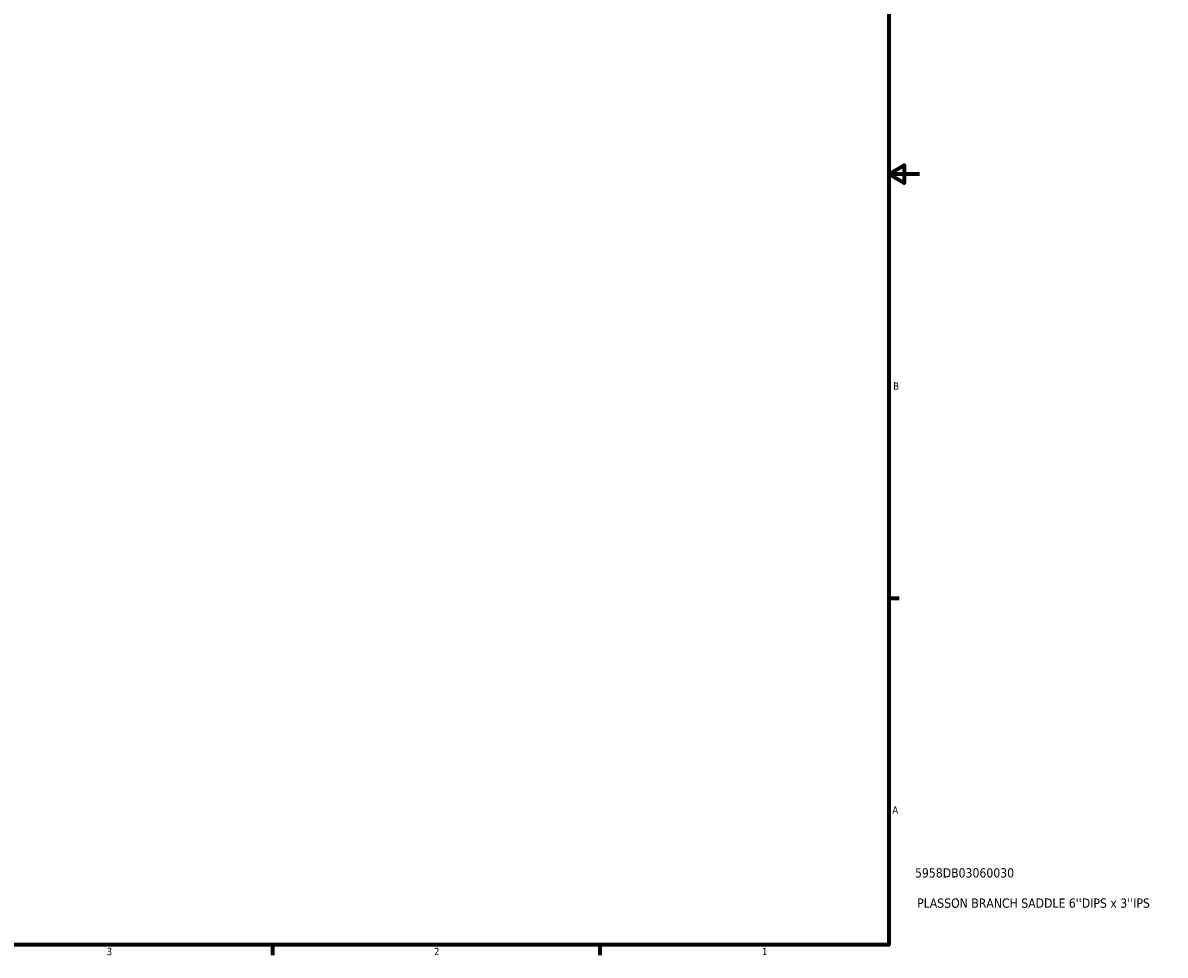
# Model space of a CAD drawing. Header units: inches. Extents: x -7.3 to 51.8, y 0.6 to 54.7.
# Tile 5 of 7: x 22.3 to 37.1, y 0.9 to 13. Entities that reach past the tile are written whole.
import ezdxf

# ---------------------------------------------------------------- set-up
doc = ezdxf.new("R2010")
doc.units = ezdxf.units.IN
doc.header["$MEASUREMENT"] = 0
doc.layers.add('Border (ANSI)', color=7, linetype='Continuous', lineweight=70)
doc.layers.add('Title (ANSI)', color=7, linetype='Continuous', lineweight=50)
doc.styles.add('Note Text (ANSI)', font='tahoma.ttf')
doc.styles.add('Text Style29', font='tahoma.ttf')

# ---------------------------------------------------------------- blocks, each defined once
blk = doc.blocks.new('Borders Default Border')
at = {"layer": 'Border (ANSI)'}
for p, q in [((33.5, 5.5), (33.634, 5.5)), ((25.5, 1), (25.5, 0.866)), ((29.75, 1), (29.75, 0.866))]:
    blk.add_line(p, q, dxfattribs=at)
at = {"layer": 'Border (ANSI)', "flags": 128}
for points in [[(0.5, 1), (0.5, 21), (33.5, 21), (33.5, 1), (0.5, 1)], [(33.9, 11), (33.5, 11), (33.7, 11.115), (33.7, 10.885), (33.5, 11)]]:
    blk.add_lwpolyline(points, dxfattribs=at)
at = {"layer": 'Border (ANSI)', "color": 5, "true_color": 0x0000ff, "char_height": 0.0945, "attachment_point": 7, "style": 'Note Text (ANSI)'}
for s, insert in [('B', (33.558, 8.203)), ('A', (33.547, 2.703)), ('3', (23.346, 0.864)), ('2', (27.596, 0.866)), ('1', (31.854, 0.866))]:
    blk.add_mtext(s, dxfattribs=dict(at, insert=insert))
blk = doc.blocks.new('Title Blocks ANSI - Large')
at = {"layer": 'Title (ANSI)', "color": 5, "true_color": 0x0000ff, "style": 'Text Style29'}
for tag, p in [('PART_NUMBER_001', (0.341, 0.873)), ('DESCRIPTION_001', (0.369, 0.481))]:
    blk.add_attdef(tag, p, '', height=0.12, dxfattribs=at)

msp = doc.modelspace()

# ---------------------------------------------------------------- block references
msp.add_blockref('Borders Default Border', (0, 0))
msp.add_blockref('Title Blocks ANSI - Large', (33.5, 1)).add_auto_attribs({'PART_NUMBER_001': '5958DB03060030', 'DESCRIPTION_001': "PLASSON BRANCH SADDLE 6''DIPS x 3''IPS"})

doc.saveas('drawing.dxf')
